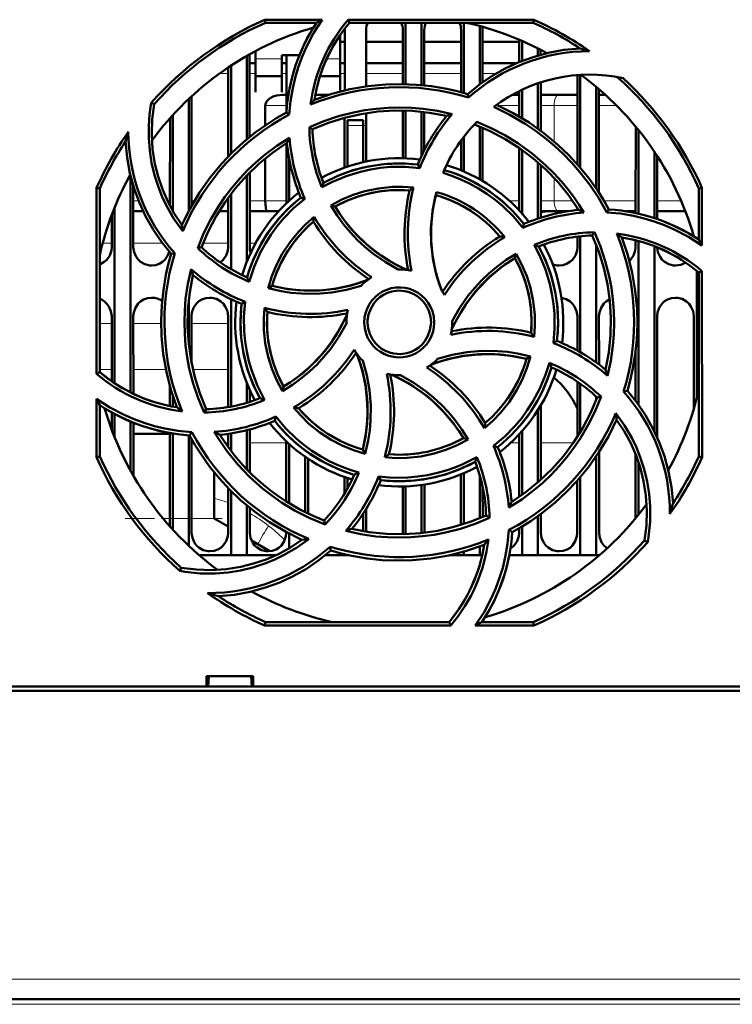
# Model space of a CAD drawing. Extents: x -1595 to 1972, y -1677 to 643.
# Tile 4 of 53: x -23 to 45, y -1433 to -1340. Entities that reach past the tile are written whole.
import ezdxf

# ---------------------------------------------------------------- set-up
doc = ezdxf.new("R2010")
doc.units = 0
doc.linetypes.add('DASHDOT', pattern=[18.5, 12, -3, 0.5, -3])

msp = doc.modelspace()

# ---------------------------------------------------------------- linework, layer by layer
at = {"color": 7, "lineweight": 50}
for p, q in [((0.352, -1339.593), (5.783, -1339.593)), ((0.412, -1339.875), (0.352, -1339.593)), ((8.233, -1339.593), (25.779, -1339.593)), ((8.363, -1339.875), (8.233, -1339.593)), ((25.779, -1339.593), (25.719, -1339.875)), ((5.25, -1339.875), (0.412, -1339.875)), ((7.905, -1346.272), (7.908, -1340.575)), ((25.719, -1339.875), (8.363, -1339.875)), ((9.923, -1340.575), (9.925, -1345.893)), ((13.406, -1345.677), (13.408, -1340.575)), ((13.665, -1339.875), (13.665, -1345.682)), ((15.165, -1339.875), (15.165, -1345.771)), ((15.423, -1340.575), (15.425, -1345.797)), ((18.905, -1346.446), (18.908, -1340.575)), ((19.165, -1339.875), (19.165, -1346.518)), ((20.665, -1340.188), (20.665, -1345.706)), ((20.923, -1340.575), (20.925, -1345.517)), ((7.465, -1343.484), (7.465, -1341.055)), ((7.471, -1341.687), (7.907, -1341.687)), ((7.484, -1341.687), (7.907, -1341.687)), ((9.923, -1341.687), (13.407, -1341.687)), ((9.923, -1341.687), (13.407, -1341.687)), ((15.423, -1341.687), (18.907, -1341.687)), ((15.423, -1341.687), (18.907, -1341.687)), ((20.923, -1341.687), (24.407, -1341.687)), ((20.923, -1341.687), (24.407, -1341.687)), ((24.406, -1343.598), (24.407, -1341.485)), ((24.665, -1341.596), (24.665, -1343.494)), ((-0.535, -1342.561), (-0.535, -1343.484)), ((26.165, -1342.302), (26.165, -1342.98)), ((26.423, -1342.435), (26.424, -1342.907)), ((-1.335, -1343.002), (-1.335, -1350.884)), ((-1.076, -1342.856), (-1.073, -1350.669)), ((-0.535, -1343.484), (-0.535, -1346.431)), ((1.965, -1342.932), (3.633, -1342.932)), ((1.965, -1343.484), (1.965, -1342.932)), ((1.965, -1346.431), (1.965, -1343.484)), ((2.404, -1348.243), (2.407, -1342.932)), ((7.465, -1346.38), (7.465, -1343.484)), ((-3.098, -1352.522), (-3.094, -1344.094)), ((-2.835, -1343.922), (-2.835, -1352.255)), ((-1.076, -1343.687), (-0.535, -1343.687)), ((1.965, -1343.687), (2.406, -1343.687)), ((7.471, -1343.687), (7.906, -1343.687)), ((9.924, -1343.687), (13.406, -1343.687)), ((15.424, -1343.687), (18.906, -1343.687)), ((20.924, -1343.687), (24.193, -1343.687)), ((-0.535, -1344.932), (1.965, -1344.932)), ((5.575, -1344.932), (7.465, -1344.932)), ((29.902, -1353.247), (29.906, -1344.823)), ((30.165, -1344.805), (30.165, -1353.549)), ((24.404, -1348.739), (24.405, -1346.336)), ((24.665, -1346.211), (24.665, -1348.893)), ((26.165, -1345.602), (26.165, -1349.879)), ((26.425, -1345.515), (26.427, -1350.07)), ((31.665, -1345.925), (31.665, -1355.511)), ((31.925, -1346.145), (31.93, -1355.909)), ((-6.835, -1347.08), (-6.835, -1357.674)), ((-6.575, -1346.837), (-6.57, -1357.186)), ((-0.535, -1346.431), (-0.535, -1346.432)), ((1.965, -1346.432), (1.965, -1346.431)), ((2.07, -1346.687), (2.405, -1346.687)), ((5.127, -1346.687), (6.389, -1346.687)), ((19.6, -1346.946), (19.528, -1346.623)), ((23.742, -1346.687), (24.405, -1346.687)), ((26.425, -1346.687), (28.112, -1346.687)), ((29.905, -1346.687), (28.112, -1346.687)), ((32.541, -1346.687), (31.925, -1346.687)), ((-10.102, -1347.576), (-10.371, -1347.445)), ((0.407, -1349.572), (0.407, -1347.687)), ((13.402, -1352.678), (13.404, -1348.176)), ((13.665, -1348.182), (13.665, -1352.686)), ((-8.6, -1357.17), (-8.596, -1348.893)), ((-8.335, -1348.603), (-8.335, -1357.649)), ((2.675, -1348.544), (2.396, -1348.366)), ((7.902, -1353.56), (7.904, -1348.85)), ((8.165, -1349.575), (8.165, -1349.075)), ((9.665, -1349.075), (8.165, -1349.075)), ((9.665, -1349.575), (9.665, -1349.075)), ((9.926, -1348.422), (9.928, -1352.996)), ((15.165, -1348.284), (15.165, -1352.471)), ((15.426, -1348.313), (15.428, -1351.924)), ((4.571, -1349.749), (4.866, -1349.933)), ((8.165, -1353.47), (8.165, -1349.575)), ((9.665, -1349.575), (9.665, -1353.052)), ((20.665, -1349.675), (20.665, -1354.666)), ((20.927, -1349.784), (20.929, -1354.818)), ((35.4, -1357.851), (35.404, -1349.682)), ((35.665, -1350.002), (35.665, -1357.916)), ((18.902, -1353.816), (18.903, -1350.998)), ((19.165, -1350.647), (19.165, -1353.926)), ((2.4, -1356.927), (2.403, -1351.254)), ((24.4, -1357.603), (24.403, -1351.697)), ((24.665, -1351.881), (24.665, -1357.894)), ((0.407, -1356.687), (0.407, -1352.688)), ((2.665, -1356.682), (2.665, -1352.779)), ((37.165, -1352.045), (37.165, -1358.323)), ((37.428, -1352.444), (37.431, -1358.412)), ((15.009, -1353.599), (14.819, -1353.278)), ((26.165, -1353.062), (26.165, -1358.375)), ((26.428, -1353.294), (26.431, -1358.288)), ((-12.335, -1354.308), (-12.335, -1374.782)), ((-1.335, -1354.294), (-1.335, -1362.439)), ((-1.071, -1354.025), (-1.068, -1361.075)), ((-15.547, -1373.021), (-15.531, -1355.458)), ((-15.531, -1355.458), (-15.235, -1355.521)), ((-15.235, -1372.877), (-15.235, -1355.521)), ((-12.071, -1355.271), (-12.068, -1361.075)), ((41.365, -1355.521), (41.661, -1355.458)), ((41.365, -1360.36), (41.365, -1355.521)), ((41.661, -1355.458), (41.666, -1360.93)), ((-3.102, -1361.075), (-3.099, -1356.396)), ((-2.835, -1356.042), (-2.835, -1363.162)), ((4.137, -1356.495), (3.772, -1356.401)), ((-13.835, -1357.34), (-13.835, -1373.923)), ((6.596, -1357.133), (7.005, -1357.242)), ((29.9, -1357.564), (29.9, -1357.378)), ((32.69, -1357.793), (32.874, -1357.505)), ((-14.102, -1361.075), (-14.1, -1358.024)), ((-12.07, -1357.687), (-11.134, -1357.687)), ((-3.967, -1357.687), (-3.1, -1357.687)), ((-1.07, -1357.687), (0.54, -1357.687)), ((1.652, -1357.687), (0.54, -1357.687)), ((28.112, -1357.687), (26.43, -1357.687)), ((28.112, -1357.687), (28.962, -1357.687)), ((34.513, -1357.687), (35.4, -1357.687)), ((37.43, -1357.687), (40.102, -1357.687)), ((24.745, -1359.249), (24.839, -1358.881)), ((29.898, -1361.075), (29.899, -1360.079)), ((30.165, -1360.049), (30.165, -1370.993)), ((31.497, -1359.671), (31.306, -1359.975)), ((40.899, -1360.062), (40.899, -1360.034)), ((-5.983, -1361.155), (-5.632, -1361.075)), ((31.665, -1360.823), (31.665, -1371.959)), ((35.398, -1361.075), (35.399, -1360.421)), ((35.665, -1360.493), (35.665, -1375.954)), ((37.165, -1360.989), (37.165, -1378.457)), ((-8.148, -1361.637), (-8.486, -1361.712)), ((24.11, -1361.699), (23.998, -1362.115)), ((41.165, -1363.308), (41.165, -1375.343)), ((41.365, -1363.473), (41.668, -1363.332)), ((41.365, -1380.828), (41.365, -1363.473)), ((41.668, -1363.332), (41.684, -1380.896)), ((0.674, -1364.946), (1.049, -1364.73)), ((-6.835, -1366.162), (-6.835, -1370.172)), ((-2.835, -1365.983), (-2.835, -1376.126)), ((-1.495, -1366.224), (-1.831, -1366.421)), ((-14.107, -1373.734), (-14.104, -1367.575)), ((-12.065, -1367.575), (-12.062, -1374.916)), ((-6.565, -1367.575), (-6.563, -1372.019)), ((-3.108, -1376.175), (-3.104, -1367.575)), ((29.894, -1370.841), (29.896, -1367.575)), ((31.935, -1367.575), (31.937, -1372.158)), ((37.435, -1367.575), (37.44, -1379.044)), ((40.891, -1376.341), (40.896, -1367.575)), ((8.065, -1368.175), (8.066, -1368.282)), ((18.065, -1368.175), (18.064, -1368.067)), ((27.625, -1370.129), (27.962, -1369.928)), ((25.465, -1371.399), (25.081, -1371.62)), ((35.392, -1375.585), (35.394, -1370.961)), ((-15.235, -1372.877), (-15.547, -1373.021)), ((-8.608, -1376.077), (-8.608, -1374.225)), ((-1.335, -1373.91), (-1.335, -1375.764)), ((2.017, -1374.665), (2.132, -1374.235)), ((29.89, -1378.99), (29.893, -1373.769)), ((30.165, -1373.959), (30.165, -1378.551)), ((-8.335, -1375.125), (-8.335, -1376.131)), ((-1.062, -1374.553), (-1.061, -1375.68)), ((31.665, -1375.183), (31.665, -1375.525)), ((32.128, -1375.191), (31.762, -1375.274)), ((34.266, -1374.715), (34.617, -1374.638)), ((-15.554, -1380.896), (-15.549, -1375.394)), ((-15.235, -1380.828), (-15.235, -1375.989)), ((26.439, -1376.01), (26.442, -1383.045)), ((-14.109, -1378.301), (-14.109, -1376.672)), ((-13.835, -1376.826), (-13.835, -1379.01)), ((-5.376, -1376.693), (-5.176, -1376.374)), ((26.165, -1376.459), (26.165, -1383.29)), ((-12.335, -1377.542), (-12.335, -1382.169)), ((-12.06, -1377.655), (-12.058, -1382.66)), ((1.393, -1377.079), (1.292, -1377.468)), ((-14.11, -1378.187), (-14.151, -1378.187)), ((-12.06, -1378.687), (-8.61, -1378.687)), ((-8.614, -1387.437), (-8.61, -1378.621)), ((-8.335, -1378.67), (-8.335, -1387.746)), ((-6.835, -1378.838), (-6.835, -1389.27)), ((-6.743, -1378.844), (-6.547, -1378.538)), ((-3.11, -1379.936), (-3.11, -1378.704)), ((-2.835, -1378.663), (-2.835, -1380.306)), ((-1.335, -1378.356), (-1.335, -1382.052)), ((-1.06, -1378.284), (-1.058, -1382.334)), ((24.388, -1384.661), (24.39, -1378.757)), ((24.665, -1378.455), (24.665, -1384.468)), ((-6.56, -1379.179), (-6.556, -1388.075)), ((2.387, -1385.085), (2.39, -1379.413)), ((2.665, -1385.257), (2.665, -1379.668)), ((19.563, -1379.227), (19.125, -1379.107)), ((9.846, -1380.586), (9.62, -1380.19)), ((21.968, -1379.849), (22.359, -1379.949)), ((31.941, -1380.424), (31.944, -1388.075)), ((35.387, -1386.688), (35.39, -1380.606)), ((-15.235, -1380.828), (-15.554, -1380.896)), ((4.165, -1386.084), (4.165, -1380.865)), ((4.441, -1381.054), (4.443, -1386.22)), ((31.665, -1380.838), (31.665, -1390.175)), ((35.665, -1381.356), (35.665, -1386.347)), ((41.684, -1380.896), (41.365, -1380.828)), ((-4.435, -1382.32), (-4.435, -1386.687)), ((18.886, -1387.31), (18.889, -1382.539)), ((19.165, -1382.424), (19.165, -1387.223)), ((20.665, -1382.612), (20.665, -1386.674)), ((7.888, -1384.353), (7.889, -1382.785)), ((8.165, -1383.876), (8.165, -1382.88)), ((11.103, -1382.722), (11.311, -1383.072)), ((15.165, -1383.532), (15.165, -1388.064)), ((15.442, -1383.491), (15.444, -1388.033)), ((29.886, -1388.075), (29.888, -1383.116)), ((30.165, -1382.798), (30.165, -1390.175)), ((-3.114, -1388.075), (-3.112, -1383.814)), ((-2.835, -1384.095), (-2.835, -1390.175)), ((13.386, -1388.075), (13.388, -1383.671)), ((13.665, -1383.663), (13.665, -1388.166)), ((20.942, -1383.704), (20.944, -1386.557)), ((-1.335, -1385.464), (-1.335, -1390.175)), ((-1.057, -1385.692), (-1.056, -1388.075)), ((9.665, -1386.218), (9.665, -1387.884)), ((9.943, -1385.784), (9.944, -1387.931)), ((26.443, -1386.268), (26.444, -1388.075)), ((-4.435, -1386.687), (-3.114, -1387.464)), ((5.966, -1386.871), (6.053, -1387.251)), ((21.593, -1386.622), (21.265, -1386.416)), ((26.165, -1386.47), (26.165, -1390.175)), ((2.386, -1388.075), (2.386, -1387.98)), ((2.665, -1389.501), (2.665, -1388.127)), ((13.383, -1388.173), (13.386, -1388.075)), ((23.42, -1387.783), (23.735, -1387.984)), ((24.386, -1388.075), (24.386, -1387.619)), ((24.665, -1387.454), (24.665, -1390.175)), ((-0.9, -1388.766), (0.835, -1389.787)), ((36.232, -1388.773), (36.537, -1388.922)), ((6.601, -1389.725), (6.521, -1389.36)), ((6.581, -1389.744), (6.625, -1389.733)), ((19.165, -1389.833), (19.165, -1390.175)), ((20.665, -1389.352), (20.665, -1390.175)), ((-2.835, -1390.175), (-5.83, -1390.175)), ((-1.335, -1390.175), (-2.835, -1390.175)), ((1.386, -1390.175), (-1.335, -1390.175)), ((8.165, -1390.175), (6.07, -1390.175)), ((8.165, -1390.175), (8.165, -1390.136)), ((8.343, -1390.175), (8.165, -1390.175)), ((19.165, -1390.175), (17.792, -1390.175)), ((20.665, -1390.175), (19.165, -1390.175)), ((20.897, -1390.175), (20.665, -1390.175)), ((24.665, -1390.175), (23.451, -1390.175)), ((26.165, -1390.175), (24.665, -1390.175)), ((30.165, -1390.175), (26.165, -1390.175)), ((31.665, -1390.175), (30.165, -1390.175)), ((31.96, -1390.175), (31.665, -1390.175)), ((-7.533, -1391.341), (-7.683, -1391.649)), ((0.341, -1396.808), (0.412, -1396.475)), ((0.412, -1396.475), (17.767, -1396.475)), ((17.767, -1396.475), (17.922, -1396.808)), ((20.88, -1396.475), (25.719, -1396.475)), ((25.719, -1396.475), (25.79, -1396.808)), ((17.922, -1396.808), (0.341, -1396.808)), ((25.79, -1396.808), (20.246, -1396.808)), ((-5.138, -1402.575), (-5.138, -1401.575)), ((-5.137, -1401.575), (-0.733, -1401.575)), ((-4.999, -1402.575), (-4.935, -1401.575)), ((-0.935, -1401.575), (-0.871, -1402.575)), ((-0.733, -1401.575), (-0.733, -1402.575)), ((118.042, -1402.975), (-134.912, -1402.975)), ((-124.732, -1402.575), (-5.138, -1402.575)), ((-5.138, -1402.575), (-4.999, -1402.575)), ((-5.085, -1402.575), (-0.785, -1402.575)), ((-0.871, -1402.575), (-0.732, -1402.575)), ((-0.732, -1402.575), (107.862, -1402.575)), ((90.027, -1432.075), (-106.896, -1432.075))]:
    msp.add_line(p, q, dxfattribs=at)
at = {"color": 7, "lineweight": 18}
for p, q in [((1.965, -1343.301), (-0.535, -1343.301)), ((7.465, -1343.301), (6.206, -1343.301)), ((-3.945, -1344.687), (-3.094, -1344.687)), ((-1.076, -1344.687), (-0.535, -1344.687)), ((1.971, -1344.687), (2.406, -1344.687)), ((7.482, -1344.687), (7.906, -1344.687)), ((9.924, -1344.687), (13.406, -1344.687)), ((15.424, -1344.687), (18.906, -1344.687)), ((20.924, -1344.687), (22.207, -1344.687)), ((2.404, -1347.687), (0.407, -1347.687)), ((24.404, -1347.687), (22.366, -1347.687)), ((27.69, -1347.687), (26.425, -1347.687)), ((27.69, -1347.687), (29.905, -1347.687)), ((27.69, -1351.075), (27.69, -1347.687)), ((31.926, -1347.687), (33.59, -1347.687)), ((8.165, -1349.575), (9.665, -1349.575)), ((27.69, -1356.687), (27.69, -1354.53)), ((-11.571, -1356.687), (-12.071, -1356.687)), ((-8.6, -1356.687), (-8.844, -1356.687)), ((-6.283, -1356.687), (-6.57, -1356.687)), ((-3.1, -1356.687), (-3.308, -1356.687)), ((0.407, -1356.687), (-1.07, -1356.687)), ((0.407, -1356.687), (2.4, -1356.687)), ((23.47, -1356.687), (24.4, -1356.687)), ((26.43, -1356.687), (27.69, -1356.687)), ((29.438, -1356.687), (27.69, -1356.687)), ((35.4, -1356.687), (32.412, -1356.687)), ((39.693, -1356.687), (37.43, -1356.687)), ((-14.952, -1360.687), (-14.101, -1360.687)), ((-12.068, -1360.687), (-9.319, -1360.687)), ((-5.48, -1360.687), (-3.101, -1360.687)), ((-1.068, -1360.687), (-0.506, -1360.687)), ((-14.105, -1368.287), (-15.235, -1368.287)), ((-9.434, -1368.287), (-12.065, -1368.287)), ((-3.105, -1368.287), (-6.565, -1368.287)), ((-15.236, -1372.617), (-14.107, -1372.617)), ((-12.063, -1372.617), (-8.994, -1372.617)), ((-6.437, -1372.617), (-3.107, -1372.617)), ((-3.388, -1379.545), (-3.11, -1379.545)), ((-1.06, -1379.545), (2.39, -1379.545)), ((23.599, -1379.545), (24.39, -1379.545)), ((26.44, -1379.545), (29.519, -1379.545)), ((-9.258, -1386.687), (-8.614, -1386.687)), ((-6.557, -1386.687), (-4.435, -1386.687)), ((0.72, -1387.392), (0.969, -1387.589)), ((0.969, -1387.589), (1.082, -1387.682)), ((90.027, -1430.214), (-106.896, -1430.214)), ((90.027, -1432.575), (-106.896, -1432.575))]:
    msp.add_line(p, q, dxfattribs=at)
at = {"color": 7, "linetype": 'DASHDOT', "lineweight": 18, "ltscale": 0.045015}
msp.add_line((9.815, -1349.575), (8.015, -1349.575), dxfattribs=at)
at = {"color": 7, "linetype": 'DASHDOT', "lineweight": 18, "ltscale": 0.228767}
msp.add_line((-12.823, -1386.687), (-3.672, -1386.687), dxfattribs=at)
at = {"color": 7, "linetype": 'DASHDOT', "lineweight": 18}
msp.add_line((109.719, -1432.575), (-126.589, -1432.575), dxfattribs=at)
at = {"color": 7, "lineweight": 50}
for points in [[(5.783, -1339.593), (4.965, -1340.871), (4.266, -1342.213), (3.862, -1343.151), (3.514, -1344.112), (3.224, -1345.083), (2.993, -1346.067), (2.789, -1347.298), (2.675, -1348.544)], [(19.528, -1346.623), (20.658, -1345.711), (21.843, -1344.906), (23.08, -1344.208), (24.366, -1343.614), (25.701, -1343.123), (27.144, -1342.724), (28.628, -1342.451), (30.146, -1342.306)], [(5.045, -1347.153), (6.707, -1346.591), (8.391, -1346.163), (10.091, -1345.871), (11.803, -1345.71), (13.243, -1345.675), (14.68, -1345.731), (16.115, -1345.88), (17.55, -1346.125), (18.541, -1346.351), (19.528, -1346.623)], [(0.407, -1347.687), (0.446, -1347.475), (0.55, -1347.286), (0.696, -1347.129), (0.868, -1347.002), (1.151, -1346.858), (1.453, -1346.761), (2.07, -1346.687)], [(-7.401, -1359.575), (-8.224, -1358.408), (-8.93, -1357.175), (-9.341, -1356.306), (-9.698, -1355.413), (-10.063, -1354.275), (-10.338, -1353.112), (-10.521, -1351.931), (-10.611, -1350.74), (-10.611, -1349.64), (-10.531, -1348.541), (-10.371, -1347.445)], [(-10.101, -1347.576), (-10.284, -1349.002), (-10.33, -1350.417), (-10.24, -1351.816), (-10.021, -1353.193), (-9.719, -1354.408), (-9.318, -1355.593), (-8.813, -1356.75), (-8.195, -1357.887), (-7.47, -1358.981)], [(4.569, -1349.749), (5.926, -1349.181), (7.313, -1348.716), (8.727, -1348.354), (9.813, -1348.149), (10.909, -1348.002), (12.016, -1347.914), (13.126, -1347.886), (14.221, -1347.917), (15.312, -1348.008), (16.69, -1348.211), (18.06, -1348.51)], [(17.536, -1348.681), (15.909, -1348.377), (14.28, -1348.21), (12.653, -1348.178), (11.033, -1348.278), (9.459, -1348.501), (7.903, -1348.851), (6.369, -1349.328), (4.865, -1349.934)], [(32.691, -1357.793), (31.926, -1356.458), (31.076, -1355.186), (30.14, -1353.978), (29.378, -1353.11), (28.571, -1352.281), (27.717, -1351.49), (26.824, -1350.744), (25.908, -1350.055), (24.958, -1349.416), (23.509, -1348.572), (21.992, -1347.836)], [(22.258, -1347.639), (23.831, -1348.417), (25.324, -1349.305), (26.734, -1350.301), (28.057, -1351.397), (29.1, -1352.39), (30.077, -1353.446), (30.986, -1354.567), (31.828, -1355.754), (32.369, -1356.615), (32.874, -1357.505)], [(-7.47, -1358.981), (-6.692, -1357.408), (-5.804, -1355.915), (-4.808, -1354.506), (-3.712, -1353.182), (-2.719, -1352.14), (-1.663, -1351.163), (-0.543, -1350.254), (0.645, -1349.412), (1.506, -1348.871), (2.396, -1348.365)], [(30.011, -1357.552), (29.075, -1356.186), (28.041, -1354.916), (26.913, -1353.743), (25.697, -1352.669), (24.426, -1351.714), (23.079, -1350.86), (21.657, -1350.113), (20.164, -1349.477)], [(20.384, -1349.25), (21.736, -1349.828), (23.035, -1350.499), (24.279, -1351.262), (25.625, -1352.238), (26.89, -1353.319), (27.677, -1354.09), (28.42, -1354.9), (28.99, -1355.589), (29.53, -1356.303), (30.039, -1357.044), (30.517, -1357.809)], [(-5.984, -1361.156), (-5.425, -1359.794), (-4.773, -1358.484), (-4.028, -1357.227), (-3.406, -1356.316), (-2.735, -1355.438), (-2.013, -1354.592), (-1.247, -1353.787), (-0.451, -1353.036), (0.385, -1352.328), (1.509, -1351.493), (2.694, -1350.734)], [(-8.486, -1361.712), (-9.398, -1360.581), (-10.203, -1359.396), (-10.901, -1358.16), (-11.495, -1356.874), (-11.986, -1355.539), (-12.385, -1354.095), (-12.659, -1352.612), (-12.804, -1351.094)], [(2.443, -1351.229), (1.077, -1352.165), (-0.193, -1353.199), (-1.366, -1354.327), (-2.441, -1355.543), (-3.396, -1356.814), (-4.25, -1358.161), (-4.996, -1359.583), (-5.632, -1361.075)], [(15.009, -1353.599), (13.617, -1353.484), (12.221, -1353.503), (11.277, -1353.592), (10.335, -1353.741), (9.394, -1353.95), (8.051, -1354.359), (6.764, -1354.891), (5.749, -1355.42)], [(5.898, -1354.998), (7.269, -1354.334), (8.684, -1353.815), (10.136, -1353.446), (11.618, -1353.231), (13.123, -1353.169), (13.97, -1353.2), (14.819, -1353.278)], [(24.745, -1359.249), (23.847, -1358.185), (22.849, -1357.212), (22.123, -1356.611), (21.346, -1356.044), (20.536, -1355.526), (19.714, -1355.071), (18.87, -1354.671), (18.044, -1354.342), (17.198, -1354.064)], [(6.594, -1357.134), (7.636, -1356.583), (8.713, -1356.134), (9.82, -1355.786), (11.092, -1355.521), (12.385, -1355.388), (13.398, -1355.378), (14.416, -1355.448)], [(4.137, -1356.495), (3.069, -1357.401), (2.094, -1358.404), (1.49, -1359.136), (0.929, -1359.907), (0.412, -1360.721), (-0.044, -1361.546), (-0.657, -1362.916), (-1.122, -1364.341)], [(14.045, -1355.713), (12.829, -1355.673), (11.627, -1355.749), (10.445, -1355.94), (9.288, -1356.249), (8.161, -1356.673), (7.004, -1357.242)], [(17.072, -1365.184), (16.591, -1363.737), (16.258, -1362.267), (16.079, -1360.781), (16.057, -1359.285), (16.19, -1357.787), (16.356, -1356.827), (16.584, -1355.87)], [(16.509, -1356.159), (16.212, -1357.653), (16.065, -1359.153), (16.073, -1360.651), (16.238, -1362.14), (16.557, -1363.613), (16.793, -1364.402), (17.072, -1365.184)], [(0.54, -1357.687), (0.531, -1357.685), (0.524, -1357.68), (0.512, -1357.664), (0.485, -1357.598), (0.442, -1357.362), (0.407, -1356.687)], [(12.968, -1363.175), (11.722, -1362.473), (10.552, -1361.66), (9.813, -1361.053), (9.112, -1360.401), (8.45, -1359.705), (7.833, -1358.97), (7.182, -1358.076), (6.594, -1357.134)], [(7.005, -1357.242), (7.421, -1357.896), (7.866, -1358.523), (8.842, -1359.692), (9.927, -1360.752), (10.627, -1361.333), (11.365, -1361.873), (12.14, -1362.372), (12.947, -1362.824), (13.783, -1363.227)], [(0.674, -1364.948), (1.023, -1363.819), (1.467, -1362.738), (2.005, -1361.708), (2.716, -1360.621), (3.535, -1359.614), (4.248, -1358.887), (5.022, -1358.216)], [(41.666, -1360.93), (40.393, -1360.109), (39.054, -1359.406), (38.119, -1358.999), (37.159, -1358.647), (36.189, -1358.355), (35.206, -1358.12), (33.957, -1357.91), (32.691, -1357.793)], [(32.559, -1372.646), (32.863, -1371.018), (33.03, -1369.389), (33.062, -1367.762), (32.962, -1366.143), (32.738, -1364.568), (32.389, -1363.012), (31.912, -1361.479), (31.306, -1359.974)], [(31.496, -1359.669), (32.066, -1361.025), (32.534, -1362.41), (32.897, -1363.823), (33.105, -1364.909), (33.253, -1366.007), (33.343, -1367.113), (33.373, -1368.222), (33.343, -1369.316), (33.254, -1370.406), (33.049, -1371.813), (32.743, -1373.21)], [(34.087, -1360.154), (34.649, -1361.817), (35.076, -1363.5), (35.369, -1365.201), (35.53, -1366.913), (35.565, -1368.352), (35.509, -1369.789), (35.36, -1371.225), (35.115, -1372.659), (34.889, -1373.651), (34.617, -1374.638)], [(-15.235, -1362.702), (-14.806, -1362.472), (-14.576, -1362.264), (-14.299, -1361.857), (-14.137, -1361.398), (-14.102, -1361.075)], [(-12.068, -1361.075), (-11.996, -1361.54), (-11.8, -1361.986), (-11.615, -1362.24), (-11.388, -1362.453), (-10.974, -1362.687), (-10.513, -1362.798), (-10.335, -1362.807)], [(-3.862, -1362.512), (-3.576, -1362.264), (-3.299, -1361.857), (-3.137, -1361.398), (-3.102, -1361.075)], [(27.625, -1370.129), (27.744, -1368.747), (27.728, -1367.358), (27.64, -1366.415), (27.493, -1365.474), (27.286, -1364.532), (26.879, -1363.185), (26.347, -1361.891), (25.811, -1360.857)], [(26.242, -1361.007), (26.906, -1362.379), (27.425, -1363.794), (27.794, -1365.246), (28.009, -1366.728), (28.071, -1368.233), (28.04, -1369.079), (27.962, -1369.928)], [(28.165, -1362.807), (28.557, -1362.763), (28.93, -1362.632), (29.194, -1362.472), (29.424, -1362.264), (29.701, -1361.857), (29.863, -1361.398), (29.898, -1361.075)], [(34.808, -1362.38), (34.924, -1362.264), (35.201, -1361.857), (35.363, -1361.398), (35.398, -1361.075)], [(37.432, -1361.096), (37.507, -1361.55), (37.7, -1361.986), (37.885, -1362.24), (38.112, -1362.453), (38.526, -1362.687), (38.987, -1362.798), (39.165, -1362.807)], [(-10.335, -1362.807), (-9.943, -1362.763), (-9.57, -1362.632), (-9.306, -1362.472), (-9.076, -1362.264), (-8.826, -1361.908), (-8.664, -1361.506)], [(-7.957, -1376.195), (-8.519, -1374.533), (-8.946, -1372.849), (-9.239, -1371.148), (-9.399, -1369.437), (-9.434, -1367.997), (-9.378, -1366.56), (-9.229, -1365.125), (-8.984, -1363.69), (-8.758, -1362.698), (-8.486, -1361.712)], [(23.998, -1362.115), (23.344, -1362.53), (22.717, -1362.976), (21.548, -1363.951), (20.488, -1365.037), (19.907, -1365.737), (19.366, -1366.474), (18.868, -1367.249), (18.416, -1368.057), (18.013, -1368.893)], [(18.064, -1368.067), (18.768, -1366.821), (19.583, -1365.651), (20.191, -1364.912), (20.844, -1364.211), (21.541, -1363.549), (22.277, -1362.932), (23.169, -1362.283), (24.109, -1361.698)], [(25.527, -1369.154), (25.566, -1367.938), (25.491, -1366.737), (25.299, -1365.554), (24.991, -1364.397), (24.567, -1363.27), (23.997, -1362.114)], [(24.109, -1361.698), (24.659, -1362.732), (25.109, -1363.802), (25.457, -1364.905), (25.725, -1366.176), (25.86, -1367.471), (25.873, -1368.503), (25.801, -1369.541)], [(-5.376, -1376.696), (-5.945, -1375.337), (-6.411, -1373.949), (-6.774, -1372.534), (-6.979, -1371.45), (-7.125, -1370.356), (-7.213, -1369.247), (-7.242, -1368.136), (-7.21, -1367.041), (-7.12, -1365.949), (-6.914, -1364.547), (-6.608, -1363.156)], [(-6.428, -1363.704), (-6.733, -1365.331), (-6.9, -1366.96), (-6.931, -1368.587), (-6.831, -1370.207), (-6.608, -1371.781), (-6.259, -1373.337), (-5.782, -1374.871), (-5.176, -1376.375)], [(9.459, -1364.711), (8.08, -1365.097), (6.676, -1365.35), (5.247, -1365.47), (3.812, -1365.456), (2.86, -1365.372), (1.914, -1365.229), (0.674, -1364.948)], [(1.049, -1364.73), (2.543, -1365.028), (4.043, -1365.175), (5.542, -1365.166), (7.031, -1365.002), (8.503, -1364.683), (9.293, -1364.447), (10.074, -1364.168)], [(1.049, -1364.73), (2.265, -1364.98), (3.482, -1365.127), (4.696, -1365.172), (5.9, -1365.121), (7.103, -1364.973), (8.3, -1364.727), (9.194, -1364.476), (10.074, -1364.168)], [(9.758, -1368.175), (9.786, -1367.732), (9.872, -1367.303), (10.017, -1366.889), (10.218, -1366.495), (10.473, -1366.124), (10.772, -1365.791), (11.104, -1365.51), (11.473, -1365.276), (11.882, -1365.089), (12.312, -1364.957), (12.746, -1364.883), (13.183, -1364.869), (13.619, -1364.915), (14.055, -1365.022), (14.476, -1365.185), (14.86, -1365.396), (15.209, -1365.655), (15.525, -1365.965), (15.798, -1366.316), (16.028, -1366.706), (16.198, -1367.109), (16.33, -1367.631), (16.373, -1368.175)], [(-10.335, -1365.844), (-10.727, -1365.888), (-11.099, -1366.019), (-11.363, -1366.179), (-11.593, -1366.387), (-11.869, -1366.794), (-12.03, -1367.253), (-12.065, -1367.575)], [(-4.835, -1365.844), (-5.227, -1365.888), (-5.599, -1366.019), (-5.863, -1366.179), (-6.093, -1366.387), (-6.369, -1366.794), (-6.53, -1367.253), (-6.565, -1367.575)], [(-3.104, -1367.575), (-3.176, -1367.11), (-3.372, -1366.664), (-3.556, -1366.411), (-3.783, -1366.197), (-4.197, -1365.964), (-4.658, -1365.853), (-4.835, -1365.844)], [(16.065, -1368.175), (16.01, -1367.629), (15.851, -1367.087), (15.595, -1366.573), (15.356, -1366.24), (15.07, -1365.943), (14.737, -1365.685), (14.373, -1365.476), (13.984, -1365.318), (13.584, -1365.219), (12.964, -1365.176), (12.346, -1365.261), (11.953, -1365.388), (11.573, -1365.574), (11.218, -1365.811), (10.916, -1366.081), (10.657, -1366.391), (10.365, -1366.887), (10.169, -1367.421), (10.073, -1367.968), (10.065, -1368.175)], [(29.896, -1367.575), (29.824, -1367.11), (29.628, -1366.664), (29.444, -1366.411), (29.217, -1366.197), (28.826, -1365.973), (28.391, -1365.858)], [(39.165, -1365.844), (38.773, -1365.888), (38.401, -1366.019), (38.137, -1366.179), (37.907, -1366.387), (37.631, -1366.794), (37.47, -1367.253), (37.435, -1367.575)], [(40.896, -1367.575), (40.824, -1367.11), (40.628, -1366.664), (40.444, -1366.411), (40.217, -1366.197), (39.803, -1365.964), (39.342, -1365.853), (39.165, -1365.844)], [(-14.104, -1367.575), (-14.176, -1367.11), (-14.372, -1366.664), (-14.556, -1366.411), (-14.783, -1366.197), (-14.999, -1366.056), (-15.235, -1365.949)], [(-0.112, -1375.342), (-0.775, -1373.97), (-1.295, -1372.556), (-1.664, -1371.104), (-1.879, -1369.622), (-1.941, -1368.117), (-1.909, -1367.27), (-1.832, -1366.421)], [(-1.495, -1366.224), (-1.61, -1367.624), (-1.589, -1369.025), (-1.499, -1369.971), (-1.349, -1370.914), (-1.14, -1371.855), (-0.879, -1372.761), (-0.343, -1374.165), (0.337, -1375.5)], [(2.018, -1374.667), (1.465, -1373.618), (1.014, -1372.536), (0.665, -1371.424), (0.399, -1370.151), (0.266, -1368.859), (0.255, -1367.837), (0.329, -1366.811)], [(32.946, -1365.998), (32.637, -1366.179), (32.407, -1366.387), (32.131, -1366.794), (31.97, -1367.253), (31.935, -1367.575)], [(0.604, -1367.195), (0.564, -1368.411), (0.639, -1369.613), (0.831, -1370.795), (1.14, -1371.952), (1.563, -1373.079), (2.133, -1374.236)], [(2.132, -1374.235), (2.786, -1373.819), (3.413, -1373.374), (4.582, -1372.398), (5.642, -1371.313), (6.223, -1370.613), (6.764, -1369.875), (7.263, -1369.1), (7.715, -1368.293), (8.117, -1367.457)], [(8.066, -1368.282), (7.365, -1369.529), (6.552, -1370.7), (5.946, -1371.439), (5.294, -1372.141), (4.597, -1372.804), (3.862, -1373.422), (2.965, -1374.077), (2.018, -1374.667)], [(16.373, -1368.175), (16.345, -1368.617), (16.26, -1369.047), (16.115, -1369.461), (15.915, -1369.855), (15.662, -1370.226), (15.363, -1370.56), (15.032, -1370.841), (14.663, -1371.076), (14.254, -1371.264), (13.825, -1371.397), (13.39, -1371.472), (12.953, -1371.487), (12.518, -1371.441), (12.081, -1371.335), (11.66, -1371.173), (11.276, -1370.963), (10.926, -1370.704), (10.61, -1370.395), (10.336, -1370.045), (10.106, -1369.655), (9.934, -1369.252), (9.801, -1368.724), (9.758, -1368.175)], [(10.065, -1368.175), (10.12, -1368.72), (10.279, -1369.262), (10.535, -1369.776), (10.774, -1370.109), (11.06, -1370.406), (11.394, -1370.664), (11.757, -1370.873), (12.147, -1371.031), (12.547, -1371.131), (13.167, -1371.173), (13.785, -1371.089), (14.177, -1370.961), (14.557, -1370.776), (14.912, -1370.538), (15.214, -1370.268), (15.473, -1369.958), (15.765, -1369.462), (15.962, -1368.928), (16.057, -1368.381), (16.065, -1368.175)], [(9.621, -1380.191), (9.918, -1378.696), (10.065, -1377.196), (10.057, -1375.698), (9.892, -1374.209), (9.574, -1372.737), (9.338, -1371.947), (9.059, -1371.166)], [(9.62, -1380.19), (9.871, -1378.975), (10.017, -1377.758), (10.063, -1376.544), (10.012, -1375.34), (9.864, -1374.137), (9.618, -1372.94), (9.367, -1372.046), (9.059, -1371.166)], [(25.081, -1371.619), (23.587, -1371.322), (22.087, -1371.175), (20.589, -1371.183), (19.1, -1371.347), (17.627, -1371.666), (16.838, -1371.902), (16.056, -1372.181)], [(25.081, -1371.62), (23.865, -1371.369), (22.648, -1371.223), (21.434, -1371.177), (20.23, -1371.228), (19.028, -1371.376), (17.83, -1371.622), (16.937, -1371.873), (16.056, -1372.181)], [(16.681, -1371.629), (18.062, -1371.244), (19.468, -1370.992), (20.899, -1370.874), (22.336, -1370.89), (23.289, -1370.974), (24.235, -1371.118), (25.466, -1371.397)], [(25.466, -1371.397), (25.126, -1372.515), (24.689, -1373.589), (24.156, -1374.614), (23.448, -1375.703), (22.627, -1376.716), (21.898, -1377.464), (21.102, -1378.158)], [(9.611, -1371.791), (9.998, -1373.171), (10.251, -1374.576), (10.371, -1376.006), (10.356, -1377.443), (10.273, -1378.396), (10.13, -1379.342), (9.848, -1380.587)], [(21.968, -1379.849), (23.026, -1378.959), (23.994, -1377.969), (24.599, -1377.241), (25.161, -1376.471), (25.681, -1375.658), (26.347, -1374.416), (26.887, -1373.123), (27.244, -1371.998)], [(19.125, -1379.107), (18.709, -1378.453), (18.264, -1377.827), (17.289, -1376.657), (16.203, -1375.598), (15.503, -1375.016), (14.766, -1374.476), (13.991, -1373.977), (13.183, -1373.525), (12.347, -1373.123)], [(13.183, -1373.173), (14.429, -1373.877), (15.601, -1374.692), (16.341, -1375.299), (17.043, -1375.952), (17.706, -1376.649), (18.323, -1377.385), (18.976, -1378.281), (19.565, -1379.226)], [(32.129, -1375.19), (31.574, -1376.551), (30.926, -1377.861), (30.185, -1379.118), (29.563, -1380.033), (28.892, -1380.915), (28.174, -1381.761), (27.412, -1382.566), (26.618, -1383.319), (25.784, -1384.027), (24.629, -1384.888), (23.408, -1385.669)], [(34.617, -1374.638), (35.529, -1375.768), (36.334, -1376.953), (37.031, -1378.189), (37.626, -1379.476), (38.117, -1380.81), (38.515, -1382.254), (38.789, -1383.738), (38.934, -1385.256)], [(-15.549, -1375.394), (-14.276, -1376.216), (-12.937, -1376.919), (-12.001, -1377.326), (-11.041, -1377.679), (-10.072, -1377.972), (-9.088, -1378.207), (-7.826, -1378.42), (-6.548, -1378.538)], [(23.688, -1385.12), (25.054, -1384.185), (26.324, -1383.151), (27.496, -1382.023), (28.571, -1380.807), (29.526, -1379.536), (30.38, -1378.188), (31.127, -1376.766), (31.762, -1375.274)], [(9.848, -1380.587), (8.735, -1380.248), (7.665, -1379.811), (6.641, -1379.278), (5.55, -1378.567), (4.533, -1377.743), (3.782, -1377.011), (3.084, -1376.212)], [(33.527, -1376.743), (34.355, -1377.909), (35.066, -1379.141), (35.48, -1380.008), (35.84, -1380.901), (36.21, -1382.04), (36.49, -1383.203), (36.677, -1384.384), (36.772, -1385.577), (36.762, -1387.006), (36.617, -1388.433), (36.537, -1388.922)], [(1.393, -1377.079), (2.303, -1378.152), (3.308, -1379.131), (4.04, -1379.736), (4.81, -1380.297), (5.622, -1380.815), (6.444, -1381.27), (7.127, -1381.597), (7.822, -1381.886), (8.531, -1382.137), (9.254, -1382.35)], [(33.6, -1377.369), (32.823, -1378.941), (31.934, -1380.434), (30.939, -1381.844), (29.842, -1383.167), (28.849, -1384.21), (27.794, -1385.186), (26.673, -1386.096), (25.486, -1386.937), (24.625, -1387.479), (23.735, -1387.984)], [(36.232, -1388.773), (36.415, -1387.347), (36.46, -1385.932), (36.371, -1384.533), (36.152, -1383.157), (35.849, -1381.942), (35.449, -1380.757), (34.943, -1379.599), (34.325, -1378.462), (33.6, -1377.369)], [(3.871, -1388.71), (2.298, -1387.932), (0.806, -1387.044), (-0.604, -1386.048), (-1.927, -1384.952), (-2.97, -1383.958), (-3.946, -1382.903), (-4.856, -1381.783), (-5.697, -1380.595), (-6.239, -1379.734), (-6.744, -1378.844)], [(-4.189, -1378.908), (-3.264, -1380.274), (-2.235, -1381.552), (-1.097, -1382.75), (0.136, -1383.853), (1.012, -1384.537), (1.923, -1385.172), (3.24, -1385.968), (4.618, -1386.662), (6.053, -1387.251)], [(19.565, -1379.226), (18.538, -1379.775), (17.472, -1380.224), (16.372, -1380.573), (15.101, -1380.842), (13.803, -1380.979), (12.749, -1380.992), (11.686, -1380.919)], [(12.086, -1380.636), (13.301, -1380.676), (14.503, -1380.601), (15.685, -1380.409), (16.843, -1380.1), (17.97, -1379.676), (19.126, -1379.107)], [(11.103, -1382.722), (12.477, -1382.842), (13.858, -1382.827), (14.798, -1382.74), (15.737, -1382.594), (16.678, -1382.387), (17.588, -1382.127), (18.312, -1381.874), (19.021, -1381.584), (19.714, -1381.257), (20.391, -1380.893)], [(20.232, -1381.351), (18.861, -1382.015), (17.446, -1382.534), (15.994, -1382.903), (14.512, -1383.119), (13.007, -1383.181), (12.161, -1383.149), (11.311, -1383.072)], [(21.596, -1386.622), (20.241, -1387.192), (18.857, -1387.659), (17.444, -1388.023), (16.357, -1388.231), (15.258, -1388.38), (14.152, -1388.47), (13.045, -1388.501), (11.951, -1388.472), (10.862, -1388.383), (9.428, -1388.173), (8.005, -1387.86)], [(8.594, -1387.668), (10.222, -1387.973), (11.851, -1388.14), (13.477, -1388.171), (15.097, -1388.071), (16.671, -1387.848), (18.228, -1387.499), (19.761, -1387.021), (21.266, -1386.416)], [(-6.556, -1388.075), (-6.484, -1388.538), (-6.287, -1388.982), (-6.103, -1389.234), (-5.877, -1389.446), (-5.463, -1389.678), (-5.003, -1389.787), (-4.835, -1389.795)], [(-4.835, -1389.795), (-4.44, -1389.749), (-4.065, -1389.616), (-3.803, -1389.454), (-3.575, -1389.244), (-3.303, -1388.836), (-3.146, -1388.377), (-3.114, -1388.075)], [(-1.056, -1388.075), (-0.984, -1388.538), (-0.787, -1388.982), (-0.603, -1389.234), (-0.377, -1389.446), (0.037, -1389.678), (0.497, -1389.787), (0.665, -1389.795)], [(0.665, -1389.795), (1.06, -1389.749), (1.435, -1389.616), (1.697, -1389.454), (1.925, -1389.244), (2.197, -1388.836), (2.354, -1388.377), (2.386, -1388.075)], [(20.246, -1396.808), (21.072, -1395.539), (21.78, -1394.204), (22.19, -1393.27), (22.545, -1392.312), (22.841, -1391.344), (23.08, -1390.361), (23.299, -1389.081), (23.42, -1387.783)], [(23.565, -1389.544), (23.925, -1389.244), (24.197, -1388.836), (24.354, -1388.377), (24.386, -1388.075)], [(26.444, -1388.075), (26.516, -1388.538), (26.713, -1388.982), (26.897, -1389.234), (27.123, -1389.446), (27.537, -1389.678), (27.997, -1389.787), (28.165, -1389.795)], [(28.165, -1389.795), (28.56, -1389.749), (28.935, -1389.616), (29.197, -1389.454), (29.425, -1389.244), (29.697, -1388.836), (29.854, -1388.377), (29.886, -1388.075)], [(31.944, -1388.075), (32.016, -1388.538), (32.213, -1388.982), (32.397, -1389.234), (32.709, -1389.508)], [(4.518, -1388.634), (3.354, -1389.462), (2.123, -1390.174), (1.256, -1390.589), (0.364, -1390.95), (-0.774, -1391.321), (-1.937, -1391.602), (-3.117, -1391.791), (-4.31, -1391.887), (-5.738, -1391.878), (-7.165, -1391.734), (-7.683, -1391.648)], [(-7.533, -1391.341), (-6.107, -1391.524), (-4.692, -1391.57), (-3.293, -1391.48), (-1.917, -1391.261), (-0.702, -1390.959), (0.483, -1390.558), (1.641, -1390.053), (2.777, -1389.435), (3.871, -1388.71)], [(6.602, -1389.726), (5.472, -1390.639), (4.287, -1391.443), (3.051, -1392.141), (1.764, -1392.735), (0.43, -1393.226), (-1.014, -1393.625), (-2.498, -1393.898), (-4.016, -1394.044)], [(21.085, -1389.196), (19.423, -1389.759), (17.74, -1390.186), (16.039, -1390.479), (14.328, -1390.639), (12.888, -1390.674), (11.451, -1390.618), (10.016, -1390.469), (8.582, -1390.225), (7.589, -1389.999), (6.602, -1389.726)]]:
    msp.add_lwpolyline(points, dxfattribs=at)
for centre, radius, start, end in [((13.044, -1368.172), 31.271, 113.94625, 138.4836), ((19.848, -1349.52), 15.28, 139.48243, 172.79538), ((23.283, -1373.345), 38.019, 117.40726, 118.31442), ((13.081, -1368.181), 31.281, 54.97318, 66.05183), ((13.065, -1368.175), 29, 106.23146, 143.7055), ((19.873, -1349.517), 17.515, 146.59769, 176.23014), ((19.898, -1349.531), 15.043, 140.06547, 170.90449), ((6.474, -1340.576), 1.434, 0.03351, 4.91924), ((11.692, -1340.608), 1.771, 155.56018, 178.92731), ((11.638, -1340.608), 1.771, 1.07266, 24.44208), ((17.192, -1340.608), 1.771, 155.56018, 178.92731), ((17.138, -1340.608), 1.771, 1.07266, 24.44208), ((13.065, -1368.175), 29, 61.23459, 77.38563), ((22.484, -1340.583), 1.562, 168.39546, 179.71146), ((13.088, -1368.127), 30.947, 56.54989, 65.91187), ((31.067, -1359.77), 17.204, 90.10573, 131.80264), ((24.155, -1364.433), 22.924, 72.53425, 74.84899), ((31.065, -1359.781), 15, 77.90128, 127.22039), ((13.065, -1368.175), 29, 16.23148, 53.71121), ((13.109, -1368.172), 31.254, 24.00404, 47.53937), ((13.066, -1368.161), 22.198, 72.88174, 112.17097), ((21.032, -1360.117), 20.583, 140.96026, 142.55795), ((13.068, -1368.156), 22.195, 117.92102, 157.25569), ((30.976, -1359.727), 17.396, 140.58358, 158.24036), ((31.084, -1359.771), 17.218, 139.15072, 158.99481), ((24.621, -1369.407), 21.903, 107.43134, 108.87218), ((19.95, -1349.505), 15.384, 180.90834, 202.61269), ((19.746, -1349.535), 14.887, 181.53456, 201.52931), ((31.065, -1359.781), 15, 135.40733, 157.59412), ((13.041, -1368.186), 31.278, 144.85921, 155.98891), ((9.321, -1357.087), 22.923, 162.46991, 164.84323), ((4.676, -1350.157), 17.213, 180.08394, 221.83352), ((22.252, -1360.941), 22.061, 152.4404, 153.88184), ((19.809, -1349.507), 17.159, 184.10169, 204.03424), ((13.018, -1368.152), 30.947, 146.54988, 155.91187), ((19.757, -1349.537), 17.396, 185.58072, 203.23758), ((13.065, -1368.175), 15.5, 82.75842, 118.28283), ((13.064, -1368.167), 14.991, 83.27569, 118.55293), ((13.07, -1368.168), 14.991, 38.27653, 73.55541), ((13.065, -1368.175), 15.5, 37.75869, 73.28459), ((13.065, -1368.175), 29, 151.23451, 167.39631), ((26.583, -1362.473), 21.993, 160.13015, 161.29438), ((31.143, -1359.767), 17.277, 165.52435, 191.84558), ((24.089, -1369.387), 16.966, 124.75972, 126.29906), ((13.065, -1368.175), 15.5, 127.75858, 163.28089), ((13.059, -1368.171), 14.992, 128.27618, 163.54921), ((13.063, -1368.167), 12.491, 85.49434, 119.0148), ((30.844, -1359.777), 17.284, 166.40093, 191.5798), ((31.065, -1359.781), 15, 164.88799, 180.00001), ((13.07, -1368.167), 12.49, 40.49301, 74.01924), ((13.185, -1368.005), 12.601, 38.66362, 74.35149), ((31.723, -1374.982), 17.515, 56.59784, 86.22962), ((21.527, -1361.179), 16.769, 169.82252, 171.397), ((19.893, -1349.462), 17.257, 210.48215, 236.84623), ((31.718, -1374.903), 17.136, 94.01896, 114.00914), ((31.703, -1374.866), 17.396, 95.58068, 113.2375), ((27.065, -1360.687), 3, 90.30477, 102.22403), ((20.314, -1377.326), 22.023, 62.40198, 63.8774), ((13.615, -1356.765), 21.199, 185.99581, 187.60899), ((13.06, -1368.172), 12.494, 130.49679, 164.01209), ((19.699, -1349.665), 17.283, 211.40052, 236.57952), ((31.065, -1359.781), 15, 180.00001, 201.11014), ((31.575, -1374.809), 17.284, 121.4006, 146.57937), ((31.762, -1374.987), 17.235, 120.46386, 146.86311), ((19.883, -1377.419), 17.57, 79.69868, 81.20454), ((31.748, -1375.073), 15.407, 90.93646, 112.66691), ((31.705, -1374.855), 14.887, 91.53465, 111.5294), ((13.058, -1368.155), 22.199, 342.81091, 22.15283), ((31.734, -1374.971), 15.302, 49.51878, 82.92735), ((21.082, -1376.198), 20.652, 50.97048, 52.62485), ((31.709, -1375.007), 15.043, 50.06547, 80.90483), ((4.701, -1350.154), 15.336, 225.83995, 247.68666), ((4.606, -1350.269), 14.886, 226.54534, 246.54031), ((0.616, -1361.052), 1.685, 180.77621, 199.21494), ((18.407, -1382.854), 23.208, 70.26845, 71.39311), ((13.073, -1368.173), 14.992, 353.2776, 28.55355), ((13.065, -1368.175), 15.5, 352.75852, 28.28278), ((7.942, -1378.364), 37.964, 27.33765, 28.31004), ((13.073, -1368.154), 22.199, 162.9283, 202.31487), ((13.074, -1368.173), 12.49, 355.49399, 29.0174), ((28.166, -1361.046), 1.761, 250.11926, 269.98342), ((39.168, -1361.064), 1.743, 269.90621, 302.90756), ((4.677, -1350.141), 17.226, 229.07126, 249.00303), ((14.31, -1356.615), 21.916, 197.36325, 198.87074), ((4.617, -1350.264), 17.396, 230.58367, 248.24047), ((17.925, -1354.922), 21.245, 205.06649, 206.3051), ((13.065, -1368.175), 5, 121.46385, 136.15105), ((13.065, -1368.175), 5, 76.47188, 91.11481), ((-10.331, -1367.581), 1.737, 55.40934, 90.12117), ((13.065, -1368.175), 5, 31.44705, 36.74265), ((13.065, -1368.175), 15.5, 172.75832, 208.28287), ((13.059, -1368.176), 14.993, 173.27679, 208.54961), ((4.673, -1350.081), 17.286, 255.44136, 281.78891), ((14.197, -1357.171), 16.89, 214.80123, 216.40578), ((13.064, -1368.175), 12.498, 175.50406, 209.00626), ((4.668, -1350.396), 17.283, 256.40089, 281.57989), ((13.065, -1368.175), 5, 166.42763, 179.99999), ((13.065, -1368.175), 5, 346.40382, 360), ((21.463, -1385.954), 17.284, 76.40104, 101.57962), ((21.457, -1386.235), 17.251, 75.41344, 101.8149), ((11.102, -1379.688), 17.862, 34.61917, 36.14068), ((21.453, -1386.177), 17.194, 48.95456, 68.96231), ((21.513, -1386.085), 17.396, 50.58355, 68.24028), ((-5.632, -1361.331), 17.247, 300.35718, 326.78306), ((-5.445, -1361.54), 17.284, 301.40077, 326.57907), ((13.065, -1368.175), 5, 211.38447, 226.31339), ((13.065, -1368.175), 5, 301.36761, 316.31182), ((6.431, -1386.685), 17.284, 31.40071, 56.57917), ((13.072, -1368.179), 12.492, 310.49621, 344.01685), ((5.604, -1382.792), 24.18, 25.38447, 26.50377), ((21.432, -1386.22), 15.365, 45.87796, 67.77053), ((-5.604, -1361.406), 15.29, 229.43503, 263.0111), ((-5.579, -1361.342), 15.043, 230.06576, 260.90389), ((-5.011, -1376.551), 17.259, 345.33773, 11.7583), ((13.065, -1368.175), 5, 256.35958, 271.34427), ((-4.715, -1376.572), 17.284, 346.40114, 11.57945), ((6.239, -1386.854), 17.222, 30.33021, 56.80168), ((13.07, -1368.179), 14.993, 308.27975, 343.55042), ((13.065, -1368.175), 15.5, 307.75877, 343.2808), ((21.524, -1386.08), 14.886, 46.5455, 66.54045), ((11.872, -1379.711), 21.861, 17.30115, 18.85717), ((22.565, -1379.545), 8, 23.68955, 50.40277), ((21.454, -1386.161), 17.18, 359.63043, 41.77454), ((13.065, -1368.175), 29, 331.23465, 347.39627), ((18.199, -1357.988), 37.972, 207.28254, 208.2987), ((-5.592, -1361.367), 17.515, 236.59765, 266.23032), ((-5.619, -1361.302), 15.397, 270.90356, 292.75576), ((-5.575, -1361.494), 14.886, 271.53435, 291.52923), ((6.891, -1356.034), 20.538, 250.06281, 251.38628), ((13.065, -1368.175), 29, 196.23145, 233.70554), ((4.966, -1360.252), 20.522, 230.97311, 232.7224), ((6.719, -1356.371), 20.171, 259.62, 260.99359), ((13.065, -1368.176), 12.499, 220.50471, 254.00711), ((13.061, -1368.153), 22.195, 297.82125, 337.23019), ((12.394, -1379.602), 21.322, 6.01078, 7.69933), ((-5.588, -1361.415), 17.149, 273.90941, 294.02134), ((-5.573, -1361.482), 17.398, 275.58228, 293.23819), ((13.065, -1368.175), 15.5, 217.75854, 253.28091), ((13.063, -1368.177), 14.996, 218.2815, 253.54464), ((2.865, -1374.797), 18.545, 349.55635, 351.05817), ((13.067, -1368.151), 22.195, 207.90271, 247.34311), ((9.791, -1370.328), 16.404, 209.97554, 211.53947), ((5.504, -1359.694), 21.284, 242.21354, 243.83811), ((13.065, -1368.175), 19.999, 212.0822, 249.20931), ((13.066, -1368.18), 12.494, 265.49995, 299.01339), ((1.066, -1365.49), 18.731, 304.53918, 306.03748), ((6.319, -1386.812), 17.127, 3.82573, 23.98599), ((6.374, -1386.812), 17.396, 5.5807, 23.23745), ((13.034, -1368.225), 31.27, 203.90469, 228.50886), ((13.066, -1368.178), 14.996, 263.28209, 298.54851), ((-1.951, -1373.458), 23.545, 340.41211, 341.59126), ((6.385, -1386.814), 14.886, 1.53454, 21.52944), ((6.184, -1386.871), 15.414, 0.92602, 22.82025), ((13.091, -1368.222), 31.277, 324.75262, 336.0942), ((13.113, -1368.197), 30.947, 326.54988, 335.91186), ((-4.839, -1376.634), 14.885, 316.54396, 336.54009), ((-4.966, -1376.555), 15.356, 315.8501, 337.82662), ((0.572, -1364.906), 19.482, 295.02564, 296.45056), ((13.065, -1368.175), 15.5, 262.75857, 298.28273), ((-4.953, -1376.547), 17.203, 318.87706, 338.96268), ((-4.846, -1376.623), 17.396, 320.58363, 338.24028), ((13.065, -1368.175), 29, 286.23149, 323.70534), ((3.949, -1375.432), 21.988, 332.25071, 333.85485), ((16.848, -1379.27), 22.883, 342.18481, 344.8371), ((1.532, -1366.969), 21.871, 287.21716, 288.83943), ((6.257, -1386.832), 17.515, 326.59781, 356.22935), ((1.655, -1367.652), 21.172, 276.00425, 277.76258), ((13.073, -1368.147), 22.196, 254.42292, 292.27857), ((6.282, -1386.857), 15.314, 319.47278, 353.14242), ((4.757, -1375.98), 21.007, 321.01365, 322.78379), ((13.087, -1368.235), 31.27, 293.96803, 318.58204), ((-4.936, -1376.547), 17.189, 269.60986, 311.80399), ((14.052, -1363.96), 26.494, 253.48454, 254.81356), ((6.232, -1386.818), 15.043, 320.06577, 350.90485), ((13.046, -1368.231), 31.274, 234.63916, 246.03116), ((1.973, -1371.955), 22.886, 252.12171, 254.83132), ((13.065, -1368.175), 29, 241.23468, 257.38563), ((13.043, -1368.222), 30.947, 236.54988, 245.91186), ((2.89, -1363.056), 37.953, 297.21332, 298.29432)]:
    msp.add_arc(centre, radius, start, end, dxfattribs=at)
at = {"color": 7, "lineweight": 18}
for centre, radius, start, end in [((-8.698, -1399.449), 15.287, 70.60042, 73.80819), ((-8.748, -1399.593), 15.44, 68.59425, 70.60327), ((-8.689, -1399.536), 15.362, 52.22893, 60.20877), ((13.755, -1396.215), 15.739, 145.90632, 153.2153), ((-9.212, -1400.135), 16.157, 44.85654, 50.42042)]:
    msp.add_arc(centre, radius, start, end, dxfattribs=at)
at = {"color": 7, "lineweight": 50}
for centre, major_axis, ratio, start_param, end_param in [((12310.799, -18155.971), (12316.057, -16812.811), 0.038134, 3.133394, 3.149792), ((12607.729, -5582.419), (12604.468, -4238.488), 0.035668, 3.132152, 3.151038), ((7640.979, -4824.327), (7634.778, -3481.043), 0.041509, 3.13011, 3.153076), ((-16776.205, -13666.987), (16814.283, 12317.137), 0.038133, 6.274987, 6.291384), ((-11634.981, -18581.242), (-11656.463, -17225.506), 0.026218, 3.133262, 3.149924), ((17215.07, -13008.735), (17214.443, -11648.977), 0.026223, 3.133258, 3.149926), ((-9186.393, -15675.097), (-9206.225, -14317.446), 0.026518, 3.13361, 3.149573), ((12808.154, 13140.495), (-12798.232, -14501.267), 0.027193, 6.274586, 6.291779), ((-4201.283, -13963.148), (-4238.592, -12604.776), 0.035667, 3.132152, 3.151038), ((14317.441, -10565.995), (14314.9, -9204.587), 0.026519, 3.133609, 3.149572), ((-3442.943, -8995.771), (-3480.899, -7634.461), 0.041511, 3.13011, 3.153077), ((14518.462, -14160.375), (14497.993, -12795.344), 0.027196, 3.132993, 3.150188), ((-14495.074, 11426.447), (14500.736, -12797.765), 0.027194, 6.274586, 6.291779), ((-14293.641, 7831.144), (14317.23, -9206.086), 0.026517, 6.275203, 6.291165), ((3468.856, 6258.946), (-3480.682, -7633.985), 0.041511, 6.271702, 6.294669), ((-12779.966, -15874.513), (-12796.175, -14498.935), 0.027195, 3.132993, 3.150187), ((-17188.395, 10272.016), (17213.896, -11648.607), 0.026224, 6.274852, 6.29152), ((4226.892, 11225.247), (-4238.071, -12603.226), 0.03567, 6.273745, 6.292632), ((9211.317, 12936.872), (-9205.02, -14315.571), 0.026519, 6.275203, 6.291166), ((11654.271, 15834.785), (-11649.622, -17215.396), 0.026223, 6.274851, 6.291518), ((16803.512, 10931.501), (16815.463, 12318), 0.038131, 3.133395, 3.149791), ((-12579.651, 2845.415), (12602.521, -4237.833), 0.03567, 6.273743, 6.292631), ((-12286.706, 15422.402), (12318.095, -16815.592), 0.038131, 6.274988, 6.291384), ((-7615.707, 2088.37), (7635.637, -3481.435), 0.041508, 6.271704, 6.294669)]:
    msp.add_ellipse(centre, major_axis=major_axis, ratio=ratio, start_param=start_param, end_param=end_param, dxfattribs=at)
at = {"color": 7, "lineweight": 18}
for centre, start_param, end_param in [((28.112, -1347.687), 0, 1.570796), ((28.112, -1356.687), 1.570796, 3.141593)]:
    msp.add_ellipse(centre, major_axis=(0, 1), ratio=0.422618, start_param=start_param, end_param=end_param, dxfattribs=at)

doc.saveas('drawing.dxf')
